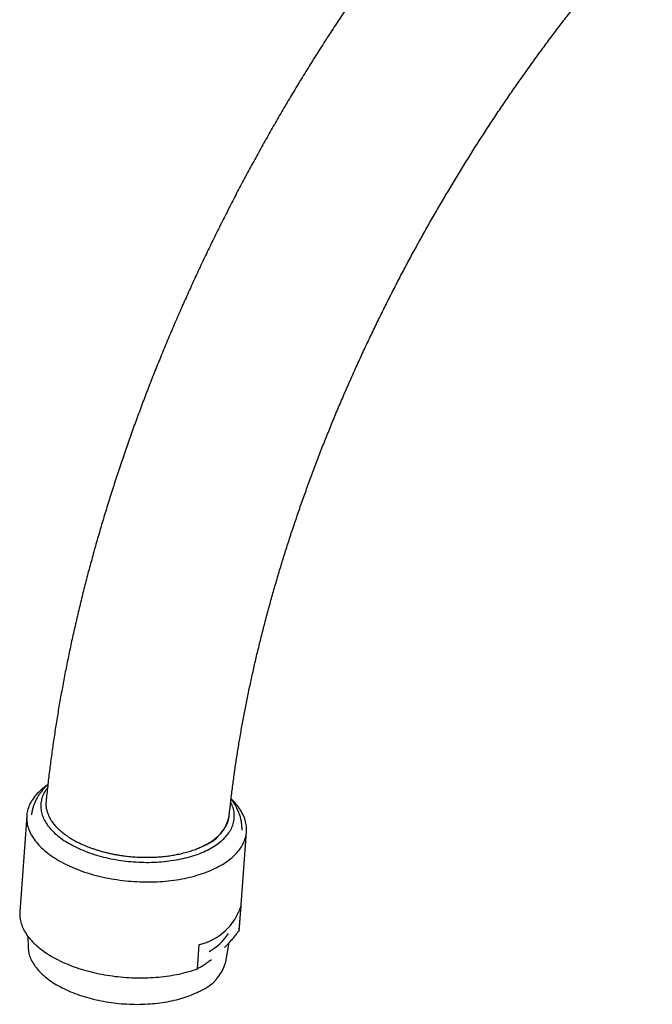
# Model space of a CAD drawing. Header units: millimetres. Extents: x 8 to 958, y 12 to 1032.
# Tile 7 of 27: x 664 to 733, y 312 to 419. Entities that reach past the tile are written whole.
import ezdxf

# ---------------------------------------------------------------- set-up
doc = ezdxf.new("R2010")
doc.units = ezdxf.units.MM

msp = doc.modelspace()

# ---------------------------------------------------------------- linework, layer by layer
at = {"color": 7, "linetype": 'Continuous', "lineweight": 30}
for p, q in [((664.54, 332.27), (663.79, 321.82)), ((687.72, 320.08), (688.48, 330.53)), ((687.69, 319.8), (687.88, 322.44)), ((664.66, 319.15), (664.7, 317.92)), ((686.21, 316.36), (686.58, 318.45)), ((683.15, 315.6), (683.34, 318.24))]:
    msp.add_line(p, q, dxfattribs=at)
at = {"color": 7, "linetype": 'Continuous', "lineweight": 30, "flags": 128}
for points in [[(666.76, 335.58), (666.62, 335.48), (666.44, 335.35), (666.28, 335.22), (666.12, 335.08), (665.97, 334.95), (665.82, 334.81), (665.68, 334.67), (665.55, 334.52), (665.43, 334.38), (665.32, 334.23), (665.21, 334.08), (665.11, 333.93), (665.02, 333.78), (664.93, 333.62), (664.86, 333.46), (664.79, 333.31), (664.73, 333.15), (664.68, 332.99), (664.63, 332.83), (664.6, 332.66), (664.57, 332.5), (664.55, 332.34), (664.54, 332.17), (664.53, 332.01), (664.54, 331.84), (664.55, 331.68), (664.58, 331.51), (664.6, 331.34), (664.64, 331.18), (664.69, 331.01), (664.74, 330.85), (664.81, 330.68), (664.88, 330.52), (664.95, 330.35), (665.04, 330.19), (665.13, 330.03), (665.24, 329.87), (665.35, 329.71), (665.46, 329.55), (665.59, 329.39), (665.72, 329.23), (665.86, 329.08), (666.01, 328.92), (666.16, 328.77), (666.32, 328.62), (666.49, 328.47), (666.67, 328.33), (666.85, 328.18), (667.04, 328.04), (667.23, 327.9), (667.43, 327.76), (667.64, 327.63), (667.85, 327.5), (668.07, 327.37), (668.3, 327.24), (668.53, 327.12), (668.77, 327), (669.01, 326.88), (669.25, 326.76), (669.51, 326.65), (669.76, 326.54), (670.02, 326.44), (670.29, 326.34), (670.56, 326.24), (670.83, 326.14)], [(666.81, 335.33), (666.72, 335.21), (666.63, 335.08), (666.54, 334.94), (666.46, 334.8), (666.39, 334.67), (666.32, 334.53), (666.27, 334.39), (666.22, 334.24), (666.17, 334.1), (666.14, 333.96), (666.11, 333.81), (666.09, 333.66), (666.08, 333.52), (666.07, 333.37), (666.07, 333.22), (666.08, 333.08), (666.1, 332.93), (666.12, 332.78), (666.15, 332.63), (666.19, 332.49), (666.24, 332.34), (666.29, 332.19), (666.35, 332.04), (666.42, 331.9), (666.49, 331.75), (666.57, 331.61), (666.66, 331.46), (666.76, 331.32), (666.86, 331.18), (666.97, 331.03), (667.09, 330.89), (667.21, 330.76), (667.34, 330.62), (667.48, 330.48), (667.62, 330.35), (667.77, 330.22), (667.92, 330.09), (668.08, 329.96), (668.25, 329.83), (668.42, 329.71), (668.6, 329.58), (668.79, 329.46), (668.98, 329.35), (669.17, 329.23), (669.37, 329.12), (669.58, 329.01), (669.79, 328.9), (670.01, 328.79), (670.23, 328.69), (670.45, 328.59), (670.68, 328.5), (670.91, 328.4), (671.15, 328.31), (671.39, 328.22), (671.63, 328.14), (671.88, 328.06), (672.13, 327.98), (672.39, 327.91)], [(670.83, 326.14), (671.11, 326.05), (671.39, 325.97), (671.68, 325.88), (671.97, 325.8), (672.26, 325.73), (672.55, 325.65), (672.85, 325.59), (673.15, 325.52), (673.45, 325.46), (673.76, 325.41), (674.06, 325.35), (674.37, 325.31), (674.68, 325.26), (674.99, 325.22), (675.3, 325.19), (675.61, 325.16), (675.93, 325.13), (676.24, 325.11), (676.55, 325.09), (676.87, 325.08), (677.18, 325.07), (677.49, 325.06), (677.81, 325.06), (678.12, 325.06), (678.43, 325.07), (678.74, 325.08), (679.04, 325.1), (679.35, 325.12), (679.65, 325.15), (679.95, 325.18), (680.25, 325.21), (680.55, 325.25), (680.84, 325.29), (681.13, 325.34), (681.42, 325.39), (681.71, 325.44), (681.99, 325.5), (682.26, 325.56), (682.54, 325.63), (682.81, 325.7), (683.07, 325.78), (683.33, 325.86), (683.59, 325.94), (683.84, 326.02), (684.08, 326.11), (684.32, 326.21), (684.56, 326.3), (684.79, 326.41), (685.01, 326.51), (685.23, 326.62), (685.44, 326.73), (685.65, 326.84), (685.85, 326.96), (686.04, 327.08), (686.23, 327.2), (686.41, 327.33), (686.58, 327.45), (686.75, 327.59), (686.91, 327.72), (687.06, 327.86), (687.2, 328), (687.34, 328.14), (687.47, 328.28), (687.59, 328.43), (687.71, 328.57), (687.82, 328.72), (687.92, 328.87), (688.01, 329.03), (688.09, 329.18), (688.17, 329.34), (688.24, 329.5), (688.3, 329.65), (688.35, 329.81), (688.39, 329.98), (688.43, 330.14), (688.46, 330.3), (688.47, 330.46), (688.49, 330.63), (688.49, 330.79), (688.48, 330.96), (688.47, 331.13), (688.45, 331.29), (688.42, 331.46), (688.38, 331.62), (688.34, 331.79), (688.28, 331.95), (688.22, 332.12), (688.15, 332.28), (688.07, 332.45), (687.98, 332.61), (687.89, 332.77), (687.79, 332.94), (687.68, 333.1), (687.56, 333.26), (687.44, 333.41), (687.3, 333.57), (687.16, 333.73), (687.02, 333.88), (686.86, 334.03), (686.8, 334.09)], [(672.39, 327.91), (672.65, 327.84), (672.91, 327.77), (673.17, 327.71), (673.43, 327.65), (673.7, 327.59), (673.97, 327.54), (674.24, 327.49), (674.52, 327.44), (674.79, 327.4), (675.07, 327.36), (675.34, 327.33), (675.62, 327.3), (675.9, 327.27), (676.18, 327.25), (676.46, 327.23), (676.74, 327.21), (677.02, 327.2), (677.3, 327.2), (677.58, 327.19), (677.85, 327.19), (678.13, 327.2), (678.41, 327.21), (678.68, 327.22), (678.95, 327.24), (679.23, 327.26), (679.5, 327.28), (679.76, 327.31), (680.03, 327.34), (680.29, 327.38), (680.55, 327.42), (680.81, 327.46), (681.07, 327.51), (681.32, 327.56), (681.57, 327.61), (681.81, 327.67), (682.05, 327.73), (682.29, 327.8), (682.52, 327.87), (682.75, 327.94), (682.98, 328.01), (683.2, 328.09), (683.41, 328.17), (683.62, 328.26), (683.83, 328.35), (684.03, 328.44), (684.23, 328.53), (684.42, 328.63), (684.6, 328.73), (684.78, 328.84), (684.96, 328.94), (685.12, 329.05), (685.29, 329.16), (685.44, 329.28), (685.59, 329.39), (685.73, 329.51), (685.87, 329.63), (686, 329.76), (686.13, 329.88), (686.24, 330.01), (686.35, 330.14), (686.46, 330.27), (686.55, 330.4), (686.64, 330.54), (686.72, 330.67), (686.8, 330.81), (686.87, 330.95), (686.93, 331.09), (686.98, 331.23), (687.03, 331.38), (687.07, 331.52), (687.1, 331.67), (687.12, 331.81), (687.14, 331.96), (687.15, 332.1), (687.15, 332.25), (687.15, 332.4), (687.14, 332.55), (687.12, 332.69), (687.09, 332.84), (687.05, 332.99), (687.01, 333.14), (686.96, 333.28), (686.91, 333.43), (686.84, 333.58), (686.77, 333.72), (686.76, 333.74)], [(663.79, 321.82), (663.78, 321.79), (663.78, 321.63), (663.78, 321.47), (663.79, 321.32), (663.8, 321.16), (663.83, 321), (663.86, 320.84), (663.9, 320.68), (663.94, 320.53), (664, 320.37), (664.06, 320.21), (664.12, 320.05), (664.2, 319.9), (664.28, 319.74), (664.37, 319.59), (664.47, 319.43), (664.57, 319.28), (664.68, 319.13), (664.8, 318.98), (664.92, 318.83), (665.05, 318.68), (665.19, 318.53), (665.33, 318.39), (665.49, 318.24), (665.64, 318.1), (665.81, 317.96), (665.97, 317.82), (666.15, 317.69), (666.33, 317.55), (666.52, 317.42), (666.71, 317.29), (666.91, 317.16), (667.11, 317.04), (667.32, 316.91), (667.54, 316.79), (667.76, 316.67), (667.98, 316.56), (668.21, 316.45), (668.45, 316.34), (668.69, 316.23), (668.93, 316.13), (669.18, 316.02), (669.43, 315.93), (669.69, 315.83), (669.94, 315.74), (670.21, 315.65), (670.47, 315.57), (670.74, 315.48), (671.02, 315.41), (671.29, 315.33), (671.57, 315.26), (671.85, 315.19), (672.14, 315.13), (672.42, 315.07), (672.71, 315.01), (673, 314.96), (673.29, 314.91), (673.58, 314.86), (673.88, 314.82), (674.17, 314.78), (674.47, 314.75), (674.77, 314.72), (675.07, 314.69), (675.36, 314.67), (675.66, 314.65), (675.96, 314.63), (676.26, 314.62), (676.56, 314.61), (676.86, 314.61), (677.15, 314.61), (677.45, 314.62), (677.74, 314.63), (678.04, 314.64), (678.33, 314.66), (678.62, 314.68), (678.91, 314.7), (679.2, 314.73), (679.48, 314.76), (679.77, 314.8), (680.05, 314.84), (680.32, 314.88), (680.6, 314.93), (680.87, 314.98), (681.14, 315.03), (681.4, 315.09), (681.66, 315.15), (681.92, 315.22), (682.18, 315.29), (682.43, 315.36), (682.67, 315.44), (682.91, 315.52), (683.15, 315.6)], [(687.69, 319.8), (687.71, 319.96), (687.72, 320.08)], [(664.7, 317.92), (664.7, 317.91), (664.71, 317.77), (664.72, 317.62), (664.75, 317.47), (664.78, 317.32), (664.82, 317.17), (664.86, 317.02), (664.91, 316.87), (664.97, 316.72), (665.04, 316.57), (665.11, 316.42), (665.2, 316.27), (665.29, 316.13), (665.38, 315.98), (665.48, 315.84), (665.59, 315.69), (665.71, 315.55), (665.83, 315.41), (665.96, 315.27), (666.1, 315.13), (666.24, 315), (666.39, 314.86), (666.55, 314.73), (666.71, 314.6), (666.88, 314.47), (667.05, 314.34), (667.23, 314.22), (667.42, 314.09), (667.61, 313.97), (667.8, 313.86), (668, 313.74), (668.21, 313.63), (668.42, 313.52), (668.64, 313.41), (668.86, 313.31), (669.09, 313.2), (669.32, 313.1), (669.55, 313.01), (669.79, 312.92), (670.03, 312.83), (670.28, 312.74), (670.53, 312.66), (670.78, 312.58), (671.04, 312.5), (671.3, 312.43), (671.56, 312.36), (671.83, 312.29), (672.1, 312.23), (672.37, 312.17), (672.64, 312.11), (672.91, 312.06), (673.19, 312.01), (673.47, 311.97), (673.75, 311.93), (674.03, 311.89), (674.31, 311.86), (674.59, 311.83), (674.87, 311.8), (675.15, 311.78), (675.44, 311.77), (675.72, 311.75), (676, 311.74), (676.29, 311.74), (676.57, 311.73), (676.85, 311.74), (677.13, 311.74), (677.41, 311.75), (677.69, 311.77), (677.97, 311.79), (678.24, 311.81), (678.51, 311.83), (678.78, 311.86), (679.05, 311.9), (679.32, 311.93), (679.58, 311.98), (679.84, 312.02), (680.1, 312.07), (680.35, 312.12), (680.61, 312.18), (680.85, 312.24), (681.1, 312.3), (681.34, 312.37), (681.57, 312.44), (681.8, 312.51), (682.03, 312.59), (682.25, 312.67), (682.47, 312.75), (682.68, 312.84), (682.89, 312.93), (683.1, 313.02), (683.29, 313.12), (683.49, 313.22)]]:
    msp.add_lwpolyline(points, dxfattribs=at)
at = {"color": 7, "linetype": 'Continuous', "lineweight": 30}
for centre, radius, start, end in [((682.26, 333.11), 4.41, 288.6107, 350.7492), ((681.96, 324.29), 6.2, 282.8995, 342.6925), ((681.66, 322.56), 5.77, 298.2857, 327.3063), ((681.63, 317.58), 4.74, 293.0418, 345.0283)]:
    msp.add_arc(centre, radius, start, end, dxfattribs=at)
for points, knots in [([(852.85, 417.05), (852.85, 417.19), (852.85, 417.59), (852.85, 418.25), (852.84, 419.03), (852.82, 419.8), (852.8, 420.57), (852.78, 421.34), (852.75, 422.11), (852.71, 422.88), (852.67, 423.64), (852.62, 424.4), (852.57, 425.16), (852.52, 425.91), (852.46, 426.66), (852.39, 427.41), (852.32, 428.16), (852.24, 428.9), (852.16, 429.64), (852.07, 430.38), (851.98, 431.11), (851.88, 431.84), (851.78, 432.57), (851.67, 433.29), (851.56, 434.01), (851.44, 434.73), (851.32, 435.44), (851.19, 436.15), (851.06, 436.86), (850.92, 437.57), (850.78, 438.27), (850.63, 438.96), (850.48, 439.65), (850.32, 440.34), (850.16, 441.03), (849.99, 441.71), (849.82, 442.39), (849.64, 443.06), (849.45, 443.73), (849.26, 444.4), (849.07, 445.06), (848.87, 445.71), (848.67, 446.37), (848.46, 447.02), (848.25, 447.66), (848.03, 448.3), (847.8, 448.94), (847.58, 449.57), (847.34, 450.2), (847.11, 450.82), (846.86, 451.44), (846.61, 452.06), (846.36, 452.67), (846.1, 453.27), (845.84, 453.87), (845.57, 454.47), (845.3, 455.06), (845.03, 455.64), (844.74, 456.23), (844.46, 456.8), (844.17, 457.37), (843.87, 457.94), (843.57, 458.5), (843.27, 459.06), (842.96, 459.61), (842.65, 460.16), (842.33, 460.7), (842.01, 461.24), (841.68, 461.77), (841.35, 462.3), (841.01, 462.82), (840.67, 463.33), (840.33, 463.85), (839.98, 464.35), (839.63, 464.85), (839.27, 465.35), (838.91, 465.84), (838.54, 466.32), (838.17, 466.8), (837.8, 467.27), (837.42, 467.74), (837.04, 468.21), (836.65, 468.66), (836.26, 469.12), (835.87, 469.56), (835.47, 470), (835.06, 470.44), (834.66, 470.87), (834.25, 471.3), (833.83, 471.71), (833.42, 472.13), (832.99, 472.54), (832.57, 472.94), (832.14, 473.34), (831.71, 473.73), (831.27, 474.11), (830.83, 474.49), (830.39, 474.87), (829.94, 475.24), (829.49, 475.6), (829.03, 475.96), (828.57, 476.31), (828.11, 476.65), (827.65, 476.99), (827.18, 477.33), (826.7, 477.66), (826.23, 477.98), (825.75, 478.3), (825.27, 478.61), (824.78, 478.92), (824.29, 479.22), (823.8, 479.51), (823.3, 479.8), (822.8, 480.08), (822.3, 480.36), (821.79, 480.63), (821.28, 480.9), (820.77, 481.16), (820.26, 481.41), (819.74, 481.66), (819.21, 481.9), (818.69, 482.14), (818.16, 482.37), (817.63, 482.59), (817.09, 482.81), (816.56, 483.02), (816.02, 483.23), (815.47, 483.43), (814.93, 483.62), (814.38, 483.81), (813.82, 483.99), (813.27, 484.17), (812.71, 484.34), (812.15, 484.5), (811.58, 484.66), (811.02, 484.81), (810.45, 484.96), (809.87, 485.1), (809.3, 485.23), (808.72, 485.36), (808.14, 485.48), (807.56, 485.6), (806.97, 485.71), (806.38, 485.81), (805.79, 485.91), (805.2, 486), (804.6, 486.08), (804, 486.16), (803.4, 486.23), (802.79, 486.3), (802.19, 486.36), (801.58, 486.41), (800.97, 486.46), (800.35, 486.5), (799.74, 486.53), (799.12, 486.56), (798.5, 486.58), (797.88, 486.59), (797.25, 486.6), (796.62, 486.6), (795.99, 486.6), (795.36, 486.59), (794.73, 486.57), (794.09, 486.55), (793.46, 486.52), (792.82, 486.48), (792.18, 486.44), (791.53, 486.39), (790.89, 486.34), (790.24, 486.27), (789.59, 486.21), (788.94, 486.13), (788.29, 486.05), (787.64, 485.96), (786.98, 485.87), (786.33, 485.77), (785.67, 485.66), (785.01, 485.55), (784.35, 485.43), (783.69, 485.3), (783.03, 485.17), (782.36, 485.03), (781.7, 484.88), (781.03, 484.73), (780.36, 484.57), (779.69, 484.41), (779.02, 484.24), (778.35, 484.06), (777.68, 483.88), (777.01, 483.69), (776.34, 483.49), (775.66, 483.29), (774.99, 483.08), (774.31, 482.86), (773.64, 482.64), (772.96, 482.42), (772.28, 482.18), (771.6, 481.94), (770.93, 481.7), (770.25, 481.44), (769.57, 481.19), (768.89, 480.92), (768.21, 480.65), (767.53, 480.38), (766.85, 480.09), (766.17, 479.81), (765.49, 479.51), (764.81, 479.21), (764.13, 478.9), (763.44, 478.59), (762.76, 478.27), (762.08, 477.95), (761.4, 477.62), (760.72, 477.28), (760.04, 476.94), (759.36, 476.6), (758.68, 476.24), (758, 475.88), (757.32, 475.52), (756.64, 475.15), (755.96, 474.77), (755.28, 474.39), (754.61, 474.01), (753.93, 473.61), (753.25, 473.21), (752.57, 472.81), (751.9, 472.4), (751.22, 471.99), (750.55, 471.57), (749.87, 471.14), (749.2, 470.71), (748.53, 470.28), (747.86, 469.84), (747.19, 469.39), (746.51, 468.94), (745.85, 468.48), (745.18, 468.02), (744.51, 467.55), (743.84, 467.08), (743.18, 466.6), (742.51, 466.12), (741.85, 465.63), (741.19, 465.14), (740.53, 464.64), (739.87, 464.14), (739.21, 463.63), (738.55, 463.12), (737.89, 462.6), (737.24, 462.08), (736.59, 461.55), (735.93, 461.02), (735.28, 460.48), (734.63, 459.94), (733.98, 459.39), (733.34, 458.84), (732.69, 458.29), (732.05, 457.73), (731.41, 457.16), (730.77, 456.59), (730.13, 456.02), (729.49, 455.44), (728.85, 454.86), (728.22, 454.27), (727.59, 453.68), (726.96, 453.09), (726.33, 452.49), (725.7, 451.88), (725.08, 451.28), (724.45, 450.66), (723.83, 450.05), (723.21, 449.43), (722.59, 448.8), (721.98, 448.17), (721.36, 447.54), (720.75, 446.9), (720.14, 446.26), (719.54, 445.62), (718.93, 444.97), (718.33, 444.31), (717.73, 443.66), (717.13, 443), (716.53, 442.33), (715.94, 441.66), (715.35, 440.99), (714.76, 440.32), (714.17, 439.64), (713.58, 438.96), (713, 438.27), (712.42, 437.58), (711.84, 436.89), (711.27, 436.19), (710.7, 435.49), (710.13, 434.79), (709.56, 434.08), (708.99, 433.37), (708.43, 432.66), (707.87, 431.94), (707.32, 431.22), (706.76, 430.5), (706.21, 429.77), (705.66, 429.04), (705.12, 428.31), (704.57, 427.58), (704.03, 426.84), (703.49, 426.1), (702.96, 425.35), (702.43, 424.61), (701.9, 423.86), (701.37, 423.11), (700.85, 422.35), (700.33, 421.59), (699.81, 420.83), (699.3, 420.07), (698.79, 419.3), (698.28, 418.54), (697.78, 417.76), (697.27, 416.99), (696.78, 416.22), (696.28, 415.44), (695.79, 414.66), (695.3, 413.87), (694.82, 413.09), (694.33, 412.3), (693.85, 411.51), (693.38, 410.72), (692.91, 409.93), (692.44, 409.13), (691.97, 408.33), (691.51, 407.53), (691.05, 406.73), (690.6, 405.93), (690.15, 405.12), (689.7, 404.31), (689.26, 403.5), (688.81, 402.69), (688.38, 401.88), (687.94, 401.07), (687.51, 400.25), (687.09, 399.43), (686.67, 398.61), (686.25, 397.79), (685.83, 396.97), (685.42, 396.14), (685.01, 395.32), (684.61, 394.49), (684.21, 393.66), (683.81, 392.84), (683.42, 392.01), (683.03, 391.17), (682.65, 390.34), (682.27, 389.51), (681.89, 388.67), (681.52, 387.84), (681.15, 387), (680.78, 386.16), (680.42, 385.32), (680.07, 384.48), (679.71, 383.64), (679.37, 382.8), (679.02, 381.96), (678.68, 381.11), (678.34, 380.27), (678.01, 379.43), (677.68, 378.58), (677.36, 377.74), (677.04, 376.89), (676.73, 376.04), (676.41, 375.2), (676.11, 374.35), (675.8, 373.5), (675.51, 372.66), (675.21, 371.81), (674.92, 370.96), (674.64, 370.11), (674.36, 369.26), (674.08, 368.41), (673.81, 367.57), (673.54, 366.72), (673.28, 365.87), (673.02, 365.02), (672.76, 364.17), (672.51, 363.32), (672.27, 362.47), (672.02, 361.63), (671.79, 360.78), (671.56, 359.93), (671.33, 359.09), (671.1, 358.24), (670.89, 357.39), (670.67, 356.55), (670.46, 355.7), (670.26, 354.86), (670.06, 354.01), (669.86, 353.17), (669.67, 352.33), (669.48, 351.49), (669.3, 350.65), (669.13, 349.81), (668.95, 348.97), (668.79, 348.13), (668.62, 347.29), (668.47, 346.45), (668.31, 345.62), (668.16, 344.78), (668.02, 343.95), (667.88, 343.12), (667.75, 342.29), (667.62, 341.46), (667.49, 340.63), (667.37, 339.8), (667.26, 338.98), (667.15, 338.15), (667.04, 337.33), (666.94, 336.51), (666.85, 335.69), (666.76, 334.87), (666.69, 334.25), (666.66, 333.9), (666.65, 333.82)], [0, 0, 0, 0, 0.001306, 0.003764, 0.006223, 0.008682, 0.011141, 0.013599, 0.016058, 0.018517, 0.020976, 0.023434, 0.025893, 0.028351, 0.030809, 0.033267, 0.035725, 0.038182, 0.040639, 0.043096, 0.045552, 0.048007, 0.050463, 0.052917, 0.055371, 0.057824, 0.060277, 0.062729, 0.06518, 0.06763, 0.070079, 0.072527, 0.074974, 0.077421, 0.079865, 0.082309, 0.084751, 0.087192, 0.089632, 0.09207, 0.094507, 0.096942, 0.099375, 0.101806, 0.104236, 0.106664, 0.10909, 0.111514, 0.113936, 0.116355, 0.118773, 0.121188, 0.123601, 0.126012, 0.12842, 0.130826, 0.133229, 0.13563, 0.138028, 0.140423, 0.142816, 0.145205, 0.147592, 0.149977, 0.152358, 0.154736, 0.157112, 0.159485, 0.161854, 0.164221, 0.166585, 0.168945, 0.171303, 0.173658, 0.17601, 0.178359, 0.180704, 0.183047, 0.185387, 0.187724, 0.190059, 0.19239, 0.194719, 0.197045, 0.199368, 0.201688, 0.204006, 0.206322, 0.208635, 0.210945, 0.213253, 0.215559, 0.217863, 0.220164, 0.222464, 0.224762, 0.227057, 0.229351, 0.231643, 0.233934, 0.236223, 0.238511, 0.240798, 0.243083, 0.245367, 0.24765, 0.249933, 0.252214, 0.254495, 0.256776, 0.259056, 0.261335, 0.263615, 0.265894, 0.268174, 0.270453, 0.272733, 0.275013, 0.277293, 0.279574, 0.281856, 0.284138, 0.286422, 0.288706, 0.290991, 0.293278, 0.295566, 0.297855, 0.300145, 0.302438, 0.304732, 0.307027, 0.309325, 0.311625, 0.313926, 0.31623, 0.318536, 0.320844, 0.323154, 0.325467, 0.327783, 0.3301, 0.332421, 0.334744, 0.33707, 0.339398, 0.341729, 0.344063, 0.3464, 0.34874, 0.351083, 0.353428, 0.355777, 0.358128, 0.360483, 0.36284, 0.3652, 0.367564, 0.36993, 0.372299, 0.374671, 0.377046, 0.379424, 0.381805, 0.384188, 0.386575, 0.388964, 0.391356, 0.39375, 0.396147, 0.398547, 0.40095, 0.403354, 0.405762, 0.408171, 0.410583, 0.412998, 0.415414, 0.417833, 0.420254, 0.422677, 0.425102, 0.427528, 0.429957, 0.432387, 0.434819, 0.437253, 0.439689, 0.442126, 0.444564, 0.447004, 0.449445, 0.451887, 0.454331, 0.456776, 0.459222, 0.461669, 0.464116, 0.466565, 0.469015, 0.471466, 0.473917, 0.476369, 0.478822, 0.481275, 0.483729, 0.486183, 0.488638, 0.491093, 0.493549, 0.496005, 0.498461, 0.500918, 0.503375, 0.505832, 0.508289, 0.510747, 0.513204, 0.515662, 0.518119, 0.520577, 0.523034, 0.525492, 0.527949, 0.530407, 0.532864, 0.535321, 0.537778, 0.540235, 0.542692, 0.545148, 0.547605, 0.550061, 0.552516, 0.554972, 0.557427, 0.559882, 0.562337, 0.564792, 0.567246, 0.5697, 0.572153, 0.574606, 0.577059, 0.579512, 0.581964, 0.584416, 0.586867, 0.589319, 0.591769, 0.59422, 0.59667, 0.59912, 0.601569, 0.604018, 0.606467, 0.608915, 0.611363, 0.613811, 0.616258, 0.618705, 0.621152, 0.623598, 0.626044, 0.628489, 0.630934, 0.633379, 0.635824, 0.638268, 0.640712, 0.643155, 0.645598, 0.648041, 0.650484, 0.652926, 0.655368, 0.65781, 0.660251, 0.662692, 0.665133, 0.667573, 0.670013, 0.672453, 0.674893, 0.677332, 0.679771, 0.68221, 0.684649, 0.687087, 0.689525, 0.691963, 0.694401, 0.696838, 0.699275, 0.701712, 0.704149, 0.706586, 0.709022, 0.711458, 0.713894, 0.71633, 0.718766, 0.721201, 0.723637, 0.726072, 0.728507, 0.730942, 0.733377, 0.735812, 0.738246, 0.740681, 0.743115, 0.745549, 0.747983, 0.750417, 0.752851, 0.755285, 0.757719, 0.760153, 0.762586, 0.76502, 0.767454, 0.769887, 0.772321, 0.774754, 0.777188, 0.779621, 0.782054, 0.784488, 0.786921, 0.789355, 0.791788, 0.794222, 0.796655, 0.799089, 0.801522, 0.803956, 0.806389, 0.808823, 0.811257, 0.813691, 0.816125, 0.818559, 0.820993, 0.823427, 0.825861, 0.828296, 0.83073, 0.833165, 0.835599, 0.838034, 0.840469, 0.842905, 0.84534, 0.847775, 0.850211, 0.852647, 0.855083, 0.857519, 0.859955, 0.862392, 0.864828, 0.867265, 0.869702, 0.87214, 0.874577, 0.877015, 0.879453, 0.881891, 0.88433, 0.886768, 0.889207, 0.891647, 0.894086, 0.896526, 0.898966, 0.901406, 0.903847, 0.906288, 0.908729, 0.911171, 0.913612, 0.916054, 0.918497, 0.92094, 0.923383, 0.925826, 0.92827, 0.930714, 0.933158, 0.935603, 0.938048, 0.940494, 0.942939, 0.945386, 0.947832, 0.950279, 0.952726, 0.955174, 0.957622, 0.96007, 0.962519, 0.964968, 0.967417, 0.969867, 0.972317, 0.974768, 0.977219, 0.97967, 0.982122, 0.984574, 0.987026, 0.989479, 0.991932, 0.994385, 0.996839, 0.999293, 1, 1, 1, 1]), ([(686.59, 332.22), (686.6, 332.32), (686.64, 332.67), (686.7, 333.25), (686.78, 333.97), (686.87, 334.68), (686.96, 335.4), (687.06, 336.13), (687.16, 336.85), (687.26, 337.58), (687.37, 338.31), (687.48, 339.04), (687.6, 339.77), (687.72, 340.51), (687.85, 341.24), (687.98, 341.98), (688.11, 342.72), (688.25, 343.46), (688.4, 344.21), (688.55, 344.95), (688.7, 345.7), (688.86, 346.45), (689.02, 347.2), (689.19, 347.95), (689.36, 348.71), (689.53, 349.46), (689.71, 350.22), (689.9, 350.97), (690.08, 351.73), (690.28, 352.49), (690.47, 353.25), (690.67, 354.01), (690.88, 354.78), (691.09, 355.54), (691.3, 356.31), (691.52, 357.07), (691.75, 357.84), (691.97, 358.61), (692.2, 359.37), (692.44, 360.14), (692.68, 360.91), (692.92, 361.68), (693.17, 362.45), (693.42, 363.22), (693.68, 363.99), (693.94, 364.76), (694.21, 365.54), (694.47, 366.31), (694.75, 367.08), (695.03, 367.85), (695.31, 368.63), (695.59, 369.4), (695.88, 370.17), (696.18, 370.94), (696.47, 371.72), (696.77, 372.49), (697.08, 373.26), (697.39, 374.03), (697.7, 374.8), (698.02, 375.57), (698.34, 376.35), (698.67, 377.12), (699, 377.89), (699.33, 378.65), (699.67, 379.42), (700.01, 380.19), (700.35, 380.96), (700.7, 381.72), (701.05, 382.49), (701.41, 383.26), (701.77, 384.02), (702.13, 384.78), (702.5, 385.54), (702.87, 386.3), (703.24, 387.06), (703.62, 387.82), (704, 388.58), (704.39, 389.34), (704.77, 390.09), (705.17, 390.85), (705.56, 391.6), (705.96, 392.35), (706.36, 393.1), (706.77, 393.84), (707.18, 394.59), (707.59, 395.33), (708.01, 396.08), (708.42, 396.82), (708.85, 397.56), (709.27, 398.29), (709.7, 399.03), (710.13, 399.76), (710.57, 400.5), (711.01, 401.22), (711.45, 401.95), (711.89, 402.68), (712.34, 403.4), (712.79, 404.12), (713.24, 404.84), (713.7, 405.56), (714.16, 406.27), (714.62, 406.98), (715.09, 407.69), (715.55, 408.4), (716.02, 409.1), (716.5, 409.8), (716.97, 410.5), (717.45, 411.2), (717.93, 411.89), (718.42, 412.58), (718.91, 413.27), (719.4, 413.96), (719.89, 414.64), (720.38, 415.32), (720.88, 415.99), (721.38, 416.67), (721.88, 417.34), (722.38, 418), (722.89, 418.67), (723.4, 419.33), (723.91, 419.99), (724.43, 420.64), (724.94, 421.29), (725.46, 421.94), (725.98, 422.58), (726.5, 423.22), (727.02, 423.86), (727.55, 424.5), (728.08, 425.13), (728.61, 425.75), (729.14, 426.37), (729.68, 426.99), (730.21, 427.61), (730.75, 428.22), (731.29, 428.83), (731.83, 429.43), (732.37, 430.03), (732.92, 430.63), (733.46, 431.22), (734.01, 431.81), (734.56, 432.4), (735.11, 432.98), (735.66, 433.55), (736.22, 434.13), (736.77, 434.69), (737.33, 435.26), (737.89, 435.82), (738.45, 436.37), (739.01, 436.92), (739.57, 437.47), (740.13, 438.01), (740.69, 438.55), (741.26, 439.09), (741.83, 439.62), (742.39, 440.14), (742.96, 440.66), (743.53, 441.18), (744.1, 441.69), (744.67, 442.19), (745.24, 442.7), (745.81, 443.19), (746.39, 443.69), (746.96, 444.17), (747.53, 444.66), (748.11, 445.14), (748.68, 445.61), (749.26, 446.08), (749.84, 446.54), (750.41, 447), (750.99, 447.45), (751.57, 447.9), (752.15, 448.35), (752.72, 448.79), (753.3, 449.22), (753.88, 449.65), (754.46, 450.08), (755.04, 450.49), (755.62, 450.91), (756.2, 451.32), (756.77, 451.72), (757.35, 452.12), (757.93, 452.51), (758.51, 452.9), (759.09, 453.29), (759.67, 453.66), (760.24, 454.04), (760.82, 454.4), (761.4, 454.77), (761.98, 455.12), (762.55, 455.47), (763.13, 455.82), (763.7, 456.16), (764.28, 456.5), (764.85, 456.83), (765.43, 457.15), (766, 457.47), (766.57, 457.78), (767.14, 458.09), (767.71, 458.4), (768.28, 458.69), (768.85, 458.99), (769.42, 459.27), (769.99, 459.55), (770.55, 459.83), (771.12, 460.1), (771.68, 460.37), (772.25, 460.63), (772.81, 460.88), (773.37, 461.13), (773.93, 461.37), (774.49, 461.61), (775.04, 461.84), (775.6, 462.07), (776.15, 462.29), (776.7, 462.5), (777.26, 462.71), (777.81, 462.92), (778.35, 463.12), (778.9, 463.31), (779.45, 463.5), (779.99, 463.68), (780.53, 463.86), (781.07, 464.03), (781.61, 464.19), (782.15, 464.35), (782.68, 464.51), (783.22, 464.66), (783.75, 464.8), (784.28, 464.94), (784.81, 465.07), (785.33, 465.2), (785.86, 465.32), (786.38, 465.43), (786.9, 465.55), (787.42, 465.65), (787.93, 465.75), (788.45, 465.84), (788.96, 465.93), (789.47, 466.02), (789.98, 466.09), (790.49, 466.16), (790.99, 466.23), (791.49, 466.29), (791.99, 466.35), (792.49, 466.4), (792.98, 466.44), (793.48, 466.48), (793.97, 466.52), (794.46, 466.54), (794.95, 466.57), (795.43, 466.58), (795.91, 466.6), (796.39, 466.6), (796.87, 466.6), (797.35, 466.6), (797.82, 466.59), (798.29, 466.57), (798.76, 466.55), (799.23, 466.53), (799.69, 466.5), (800.16, 466.46), (800.62, 466.42), (801.07, 466.37), (801.53, 466.31), (801.98, 466.25), (802.43, 466.19), (802.88, 466.12), (803.33, 466.04), (803.78, 465.96), (804.22, 465.87), (804.66, 465.78), (805.1, 465.68), (805.53, 465.57), (805.97, 465.46), (806.4, 465.35), (806.82, 465.22), (807.25, 465.1), (807.68, 464.96), (808.1, 464.82), (808.52, 464.68), (808.93, 464.52), (809.35, 464.37), (809.76, 464.2), (810.17, 464.03), (810.57, 463.86), (810.98, 463.68), (811.38, 463.49), (811.77, 463.29), (812.17, 463.09), (812.56, 462.89), (812.95, 462.68), (813.33, 462.46), (813.72, 462.24), (814.1, 462.01), (814.47, 461.77), (814.84, 461.53), (815.21, 461.29), (815.58, 461.04), (815.94, 460.78), (816.3, 460.52), (816.65, 460.25), (817, 459.97), (817.35, 459.7), (817.69, 459.41), (818.03, 459.12), (818.37, 458.83), (818.7, 458.53), (819.02, 458.22), (819.35, 457.91), (819.67, 457.6), (819.98, 457.28), (820.3, 456.95), (820.6, 456.62), (820.91, 456.29), (821.21, 455.95), (821.5, 455.6), (821.8, 455.25), (822.09, 454.9), (822.37, 454.54), (822.65, 454.17), (822.93, 453.81), (823.2, 453.43), (823.47, 453.05), (823.74, 452.67), (824, 452.28), (824.26, 451.89), (824.51, 451.5), (824.77, 451.09), (825.01, 450.69), (825.26, 450.28), (825.5, 449.86), (825.73, 449.44), (825.97, 449.02), (826.19, 448.59), (826.42, 448.15), (826.64, 447.72), (826.86, 447.27), (827.07, 446.82), (827.28, 446.37), (827.49, 445.92), (827.69, 445.45), (827.89, 444.99), (828.09, 444.52), (828.28, 444.04), (828.47, 443.56), (828.65, 443.08), (828.83, 442.59), (829.01, 442.1), (829.18, 441.6), (829.35, 441.1), (829.52, 440.59), (829.68, 440.08), (829.84, 439.57), (829.99, 439.05), (830.14, 438.52), (830.29, 438), (830.43, 437.46), (830.57, 436.93), (830.7, 436.39), (830.83, 435.84), (830.96, 435.29), (831.08, 434.74), (831.2, 434.18), (831.32, 433.62), (831.43, 433.05), (831.53, 432.48), (831.64, 431.91), (831.74, 431.33), (831.83, 430.75), (831.92, 430.16), (832.01, 429.57), (832.09, 428.97), (832.17, 428.38), (832.24, 427.77), (832.31, 427.17), (832.38, 426.56), (832.44, 425.95), (832.5, 425.33), (832.55, 424.71), (832.6, 424.08), (832.64, 423.46), (832.68, 422.82), (832.72, 422.19), (832.75, 421.55), (832.78, 420.91), (832.8, 420.26), (832.82, 419.61), (832.84, 418.96), (832.85, 418.31), (832.85, 417.67), (832.85, 417.25), (832.85, 417.05)], [0, 0, 0, 0, 0.001136, 0.003658, 0.006181, 0.008704, 0.011228, 0.013752, 0.016277, 0.018802, 0.021328, 0.023854, 0.02638, 0.028908, 0.031435, 0.033963, 0.036492, 0.039021, 0.041551, 0.044081, 0.046611, 0.049142, 0.051674, 0.054205, 0.056738, 0.059271, 0.061804, 0.064338, 0.066872, 0.069407, 0.071942, 0.074477, 0.077013, 0.079549, 0.082086, 0.084623, 0.087161, 0.089699, 0.092237, 0.094776, 0.097315, 0.099854, 0.102394, 0.104934, 0.107474, 0.110015, 0.112556, 0.115098, 0.11764, 0.120182, 0.122724, 0.125267, 0.12781, 0.130353, 0.132896, 0.13544, 0.137984, 0.140529, 0.143073, 0.145618, 0.148163, 0.150708, 0.153254, 0.155799, 0.158345, 0.160891, 0.163437, 0.165984, 0.16853, 0.171077, 0.173624, 0.176171, 0.178718, 0.181265, 0.183813, 0.18636, 0.188908, 0.191455, 0.194003, 0.196551, 0.199099, 0.201647, 0.204195, 0.206744, 0.209292, 0.21184, 0.214388, 0.216937, 0.219485, 0.222033, 0.224582, 0.22713, 0.229678, 0.232226, 0.234775, 0.237323, 0.239871, 0.242419, 0.244967, 0.247515, 0.250063, 0.252611, 0.255159, 0.257706, 0.260254, 0.262801, 0.265348, 0.267896, 0.270442, 0.272989, 0.275536, 0.278083, 0.280629, 0.283175, 0.285721, 0.288267, 0.290812, 0.293358, 0.295903, 0.298448, 0.300993, 0.303537, 0.306081, 0.308625, 0.311169, 0.313713, 0.316256, 0.318799, 0.321341, 0.323884, 0.326426, 0.328967, 0.331509, 0.33405, 0.33659, 0.339131, 0.341671, 0.344211, 0.34675, 0.349289, 0.351827, 0.354366, 0.356903, 0.359441, 0.361978, 0.364514, 0.367051, 0.369586, 0.372122, 0.374657, 0.377191, 0.379725, 0.382259, 0.384792, 0.387325, 0.389857, 0.392389, 0.39492, 0.397451, 0.399981, 0.402511, 0.40504, 0.407569, 0.410097, 0.412625, 0.415153, 0.41768, 0.420206, 0.422732, 0.425257, 0.427782, 0.430306, 0.43283, 0.435354, 0.437876, 0.440399, 0.442921, 0.445442, 0.447963, 0.450483, 0.453003, 0.455522, 0.458041, 0.46056, 0.463078, 0.465595, 0.468112, 0.470629, 0.473145, 0.475661, 0.478176, 0.480691, 0.483206, 0.48572, 0.488234, 0.490747, 0.493261, 0.495774, 0.498286, 0.500799, 0.503311, 0.505823, 0.508335, 0.510847, 0.513358, 0.51587, 0.518382, 0.520893, 0.523405, 0.525916, 0.528428, 0.53094, 0.533452, 0.535964, 0.538477, 0.54099, 0.543503, 0.546017, 0.548531, 0.551046, 0.553561, 0.556078, 0.558595, 0.561113, 0.563631, 0.566151, 0.568672, 0.571194, 0.573718, 0.576243, 0.578769, 0.581297, 0.583827, 0.586358, 0.588892, 0.591427, 0.593965, 0.596505, 0.599048, 0.601593, 0.604141, 0.606691, 0.609245, 0.611802, 0.614362, 0.616926, 0.619494, 0.622065, 0.62464, 0.62722, 0.629804, 0.632393, 0.634986, 0.637585, 0.640189, 0.642798, 0.645412, 0.648033, 0.650659, 0.653292, 0.655931, 0.658577, 0.661229, 0.663888, 0.666555, 0.669228, 0.671909, 0.674598, 0.677294, 0.679999, 0.682711, 0.685431, 0.688159, 0.690895, 0.693639, 0.696391, 0.699151, 0.701918, 0.704693, 0.707476, 0.710266, 0.713062, 0.715865, 0.718674, 0.721489, 0.72431, 0.727134, 0.729964, 0.732796, 0.735632, 0.73847, 0.74131, 0.74415, 0.746991, 0.749831, 0.75267, 0.755507, 0.758341, 0.761172, 0.763999, 0.766821, 0.769638, 0.77245, 0.775256, 0.778055, 0.780848, 0.783634, 0.786412, 0.789183, 0.791946, 0.794701, 0.797449, 0.800188, 0.802919, 0.805642, 0.808358, 0.811065, 0.813765, 0.816456, 0.81914, 0.821817, 0.824486, 0.827148, 0.829804, 0.832452, 0.835093, 0.837729, 0.840358, 0.84298, 0.845598, 0.848209, 0.850815, 0.853416, 0.856011, 0.858602, 0.861188, 0.86377, 0.866348, 0.868921, 0.87149, 0.874056, 0.876618, 0.879177, 0.881733, 0.884285, 0.886835, 0.889381, 0.891925, 0.894467, 0.897007, 0.899544, 0.902079, 0.904612, 0.907143, 0.909673, 0.9122, 0.914727, 0.917252, 0.919775, 0.922298, 0.924819, 0.927339, 0.929859, 0.932377, 0.934895, 0.937412, 0.939928, 0.942443, 0.944958, 0.947473, 0.949987, 0.952501, 0.955015, 0.957528, 0.960041, 0.962554, 0.965067, 0.967579, 0.970092, 0.972605, 0.975117, 0.97763, 0.980143, 0.982656, 0.985169, 0.987683, 0.990196, 0.99271, 0.995224, 0.997738, 1, 1, 1, 1]), ([(666.84, 335.65), (666.83, 335.63), (666.75, 335.57), (666.64, 335.45), (666.49, 335.3), (666.35, 335.15), (666.22, 335), (666.1, 334.84), (665.98, 334.69), (665.87, 334.53), (665.76, 334.37), (665.67, 334.2), (665.58, 334.04), (665.49, 333.87), (665.42, 333.7), (665.35, 333.53), (665.28, 333.36), (665.23, 333.19), (665.18, 333.02), (665.14, 332.85), (665.1, 332.67), (665.07, 332.52), (665.06, 332.42), (665.06, 332.38)], [0, 0, 0, 0, 0.019475, 0.073257, 0.126634, 0.179577, 0.232061, 0.284071, 0.335598, 0.38664, 0.437201, 0.487291, 0.536928, 0.586132, 0.634928, 0.683346, 0.731417, 0.779174, 0.826655, 0.873894, 0.920932, 0.967805, 1, 1, 1, 1]), ([(666.65, 333.82), (666.65, 333.78), (666.64, 333.69), (666.63, 333.54), (666.64, 333.35), (666.66, 333.16), (666.69, 332.97), (666.74, 332.79), (666.79, 332.6), (666.86, 332.43), (666.93, 332.26), (667.01, 332.1), (667.1, 331.94), (667.2, 331.77), (667.32, 331.59), (667.46, 331.4), (667.61, 331.22), (667.76, 331.05), (667.93, 330.88), (668.1, 330.72), (668.27, 330.57), (668.45, 330.43), (668.63, 330.28), (668.83, 330.14), (669.05, 329.98), (669.3, 329.83), (669.54, 329.68), (669.79, 329.54), (670.05, 329.4), (670.31, 329.28), (670.56, 329.16), (670.81, 329.05), (671.06, 328.94), (671.35, 328.83), (671.68, 328.71), (672.04, 328.59), (672.42, 328.47), (672.8, 328.36), (673.2, 328.26), (673.6, 328.17), (674, 328.08), (674.4, 328.01), (674.78, 327.95), (675.14, 327.9), (675.49, 327.85), (675.84, 327.82), (676.18, 327.79), (676.52, 327.77), (676.84, 327.75), (677.15, 327.74), (677.46, 327.74), (677.78, 327.74), (678.13, 327.74), (678.49, 327.76), (678.84, 327.78), (679.17, 327.8), (679.51, 327.84), (679.83, 327.87), (680.13, 327.91), (680.42, 327.96), (680.7, 328.01), (681, 328.07), (681.31, 328.13), (681.63, 328.21), (681.93, 328.29), (682.22, 328.38), (682.51, 328.47), (682.78, 328.56), (683.03, 328.65), (683.26, 328.75), (683.49, 328.85), (683.72, 328.96), (683.97, 329.08), (684.21, 329.21), (684.43, 329.34), (684.65, 329.47), (684.85, 329.61), (685.03, 329.75), (685.2, 329.89), (685.36, 330.02), (685.5, 330.15), (685.63, 330.29), (685.75, 330.42), (685.89, 330.58), (686.04, 330.79), (686.2, 331.03), (686.32, 331.27), (686.42, 331.5), (686.5, 331.72), (686.55, 331.94), (686.58, 332.1), (686.59, 332.19), (686.59, 332.22)], [0, 0, 0, 0, 0.006635, 0.016512, 0.02833, 0.040165, 0.051238, 0.062312, 0.07344, 0.084567, 0.094402, 0.104237, 0.114109, 0.123982, 0.135793, 0.14762, 0.158687, 0.169754, 0.180875, 0.191996, 0.201825, 0.211654, 0.22152, 0.231387, 0.243193, 0.255015, 0.266077, 0.277139, 0.288255, 0.299371, 0.309196, 0.31902, 0.328882, 0.338745, 0.351996, 0.365271, 0.37864, 0.392009, 0.405473, 0.418937, 0.432499, 0.446085, 0.457892, 0.469715, 0.480779, 0.491842, 0.502959, 0.514076, 0.523901, 0.533727, 0.543589, 0.553452, 0.565265, 0.577094, 0.588163, 0.599232, 0.610355, 0.621477, 0.631307, 0.641137, 0.651005, 0.660873, 0.672693, 0.684529, 0.695605, 0.70668, 0.71781, 0.728939, 0.738775, 0.748611, 0.758485, 0.768359, 0.780184, 0.792026, 0.803107, 0.814187, 0.825322, 0.836457, 0.846298, 0.856138, 0.866017, 0.875896, 0.884589, 0.893289, 0.909738, 0.926231, 0.940979, 0.955758, 0.969587, 0.983442, 0.995265, 1, 1, 1, 1]), ([(687.99, 330.71), (687.99, 330.72), (687.99, 330.79), (687.99, 330.92), (687.98, 331.09), (687.97, 331.27), (687.95, 331.44), (687.92, 331.62), (687.89, 331.79), (687.85, 331.97), (687.81, 332.14), (687.75, 332.32), (687.69, 332.49), (687.63, 332.66), (687.55, 332.83), (687.48, 333), (687.39, 333.17), (687.3, 333.34), (687.2, 333.51), (687.09, 333.67), (686.98, 333.84), (686.88, 333.97), (686.82, 334.05), (686.8, 334.08)], [0, 0, 0, 0, 0.007866, 0.056542, 0.105251, 0.154033, 0.202931, 0.251985, 0.301234, 0.350719, 0.400476, 0.450544, 0.500955, 0.551742, 0.602934, 0.654558, 0.706634, 0.75918, 0.812207, 0.865719, 0.919717, 0.974192, 1, 1, 1, 1]), ([(687.69, 319.8), (687.64, 319.74), (687.47, 319.52), (687.19, 319.16), (686.83, 318.73), (686.47, 318.32), (686.22, 318.05), (686.1, 317.92), (686.08, 317.91)], [0, 0, 0, 0, 0.092812, 0.314071, 0.535545, 0.757749, 0.980237, 1, 1, 1, 1]), ([(684.66, 316.59), (684.6, 316.54), (684.48, 316.45), (684.29, 316.31), (684.1, 316.17), (683.91, 316.05), (683.72, 315.92), (683.46, 315.77), (683.28, 315.67), (683.15, 315.6)], [0, 0, 0, 0, 0.1181096, 0.2435673, 0.3692267, 0.4948865, 0.6210903, 0.7472946, 1, 1, 1, 1])]:
    msp.add_open_spline(points, degree=3, knots=knots, dxfattribs=at)

doc.saveas('drawing.dxf')
